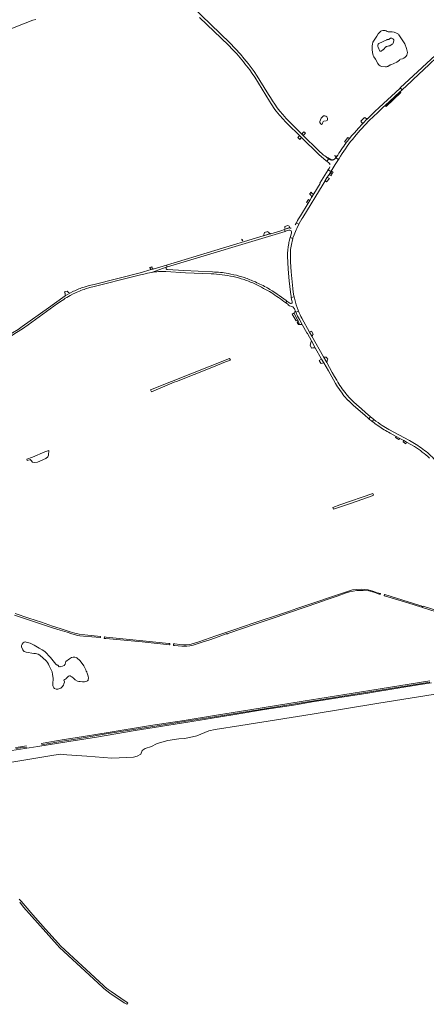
# Model space of a CAD drawing. Header units: metres. Extents: x 166325 to 190320, y 381923 to 404576.
# Tile 12 of 256: x 168913 to 169573, y 383763 to 385362. Entities that reach past the tile are written whole.
import ezdxf

# ---------------------------------------------------------------- set-up
doc = ezdxf.new("R2010")
doc.units = ezdxf.units.M
for name, color, linetype, lineweight in [('B-WE-OG-WATER_BEEK-GV', 8, 'Continuous', 18), ('B-WE-OG-WATER_KANAAL-GV', 8, 'Continuous', 18), ('B-WE-OG-WATER_MEER-GV', 8, 'Continuous', 18), ('B-WE-VH-VERHARDING_ASFALT-GV', 8, 'Continuous', 18), ('B-WE-VH-VERHARDING_BETON-GV', 8, 'Continuous', 18), ('B-WE-VH-VERHARDING_BETONSTRAATSTEEN-GV', 8, 'Continuous', 18), ('B-WE-VH-VERHARDING_FUNDERING_ZAND-GV', 8, 'Continuous', 18), ('B-WE-VH-VERHARDING_HALFVERHARDING-GV', 8, 'Continuous', 18), ('B-WE-VH-VERHARDING_STRAATBAKSTEEN-GV', 8, 'Continuous', 18)]:
    doc.layers.add(name, color=color, linetype=linetype, lineweight=lineweight)

msp = doc.modelspace()

# ---------------------------------------------------------------- linework, layer by layer
at = {"layer": 'B-WE-OG-WATER_BEEK-GV', "flags": 128}
for points in [[(169297.028, 384380.975), (169329.071, 384391.695), (169351.068, 384399.449), (169374.673, 384407.566), (169398.756, 384415.632), (169408.641, 384419.245), (169418.796, 384422.693), (169428.17, 384425.7), (169442.787, 384430.941), (169448.2, 384432.559), (169454.109, 384434.001), (169460.192, 384434.902), (169466.269, 384435.173), (169470.636, 384435.102), (169479.583, 384434.19), (169482.059, 384433.71), (169485.666, 384432.616), (169489.23, 384431.651), (169496.499, 384429.057), (169497.983, 384428.931), (169498.373, 384429.138), (169498.697, 384430.056), (169498.609, 384430.313), (169497.143, 384430.287), (169495.786, 384430.432), (169493.077, 384431.303), (169485.917, 384434.069), (169478.836, 384435.896), (169472.108, 384436.719), (169467.153, 384437.149), (169459.881, 384436.712), (169453.342, 384435.808), (169449.917, 384435.023), (169438.438, 384431.365), (169420.881, 384425.441), (169390.178, 384414.858), (169377.676, 384410.469), (169363.056, 384405.658), (169351.14, 384401.366), (169341.43, 384398.199), (169292.139, 384381.761), (169260.451, 384370.812), (169231.456, 384361.189), (169203.629, 384351.817), (169195.07, 384348.708), (169189.176, 384347.344), (169183.416, 384346.55), (169179.223, 384346.617), (169173.013, 384347.21), (169164.78, 384348.227), (169162.891, 384348.223), (169162.565, 384346.037), (169162.592, 384345.563), (169164.164, 384345.532), (169176.078, 384344.686), (169184.031, 384344.314), (169189.259, 384344.979), (169194.719, 384346.051), (169210.538, 384351.553), (169221.522, 384354.9), (169235.257, 384359.674), (169248.091, 384364.287), (169249.425, 384364.742), (169249.659, 384364.822), (169249.953, 384364.704), (169250.286, 384364.559), (169250.433, 384364.493), (169250.504, 384364.526), (169250.554, 384364.671), (169250.666, 384364.949), (169250.785, 384365.206)], [(169565.118, 384407.956), (169565.216, 384408.267), (169566.863, 384407.752), (169567.192, 384408.802), (169565.544, 384409.317), (169565.643, 384409.634), (169564.741, 384409.961), (169562.615, 384410.373), (169505.575, 384428.216), (169505.168, 384428.161), (169504.764, 384426.691), (169505.031, 384426.475), (169537.554, 384416.781), (169553.446, 384411.877)], [(169567.029, 384407.7), (169566.91, 384407.318), (169589.119, 384400.313), (169617.018, 384391.705), (169624.275, 384389.364), (169624.925, 384389.23), (169625.233, 384389.316), (169625.75, 384391.032), (169625.516, 384391.398), (169618.494, 384393.398), (169593.284, 384401.355), (169567.798, 384409.549), (169567.607, 384408.976), (169567.431, 384408.985), (169567.357, 384408.75), (169567.192, 384408.802), (169566.863, 384407.752)], [(169052.691, 384357.045), (169111.928, 384351.522), (169156.039, 384346.596), (169156.463, 384346.678), (169156.789, 384348.864), (169156.429, 384348.988), (169154.95, 384348.804), (169107.531, 384353.645), (169080.241, 384356.308), (169053.34, 384359.371), (169051.143, 384359.488), (169050.713, 384359.301), (169050.354, 384357.484), (169050.808, 384357.146)]]:
    msp.add_lwpolyline(points, close=True, dxfattribs=at)
msp.add_lwpolyline([(168904.321, 384395.054), (168966.174, 384374.254), (168978.6, 384370.233), (168989.967, 384367.004), (168997.7, 384364.493), (169002.069, 384363.204), (169006.633, 384362.046), (169010.518, 384361.472), (169016.368, 384360.957), (169043.475, 384358.324), (169043.907, 384358.699), (169044.251, 384359.458), (169044.002, 384360.342), (169018.846, 384362.681), (169009.317, 384363.977), (169002.317, 384365.505), (168994.82, 384367.531), (168978.594, 384373.066), (168966.327, 384377.13), (168948.21, 384383.605), (168927.847, 384390.252), (168905.472, 384397.834)], dxfattribs=at)
at = {"layer": 'B-WE-OG-WATER_KANAAL-GV', "flags": 128}
for points in [[(169581.186, 384284.975), (169562.993, 384282.097), (169487.336, 384269.897), (169477.991, 384268.44), (169432.865, 384261.09), (169398.385, 384255.607), (169390.922, 384254.435), (169357.344, 384248.903), (169310.167, 384241.43), (169262.217, 384233.738), (169218.834, 384226.702), (169186.088, 384220.977), (169100.536, 384207.738), (169037.893, 384196.818), (168993.001, 384189.588), (168942.224, 384181.361), (168808.463, 384160.751)], [(168817.745, 384142.81), (168962.061, 384166.259), (168978.714, 384168.873), (168989.389, 384168.237), (169021.831, 384165.65), (169062.501, 384162.818), (169097.457, 384164.093), (169103.406, 384165.891), (169109.338, 384169.009), (169112.007, 384175.288), (169116.709, 384178.245), (169126.721, 384181.491), (169134.951, 384185.787), (169139.745, 384187.31), (169153.327, 384191.136), (169171.504, 384193.823), (169180.329, 384194.741), (169193.299, 384197.206), (169200.709, 384198.926), (169219.99, 384207.045), (169230.246, 384209.178), (169272.034, 384215.812), (169387.531, 384234.261), (169496.156, 384251.821), (169597.395, 384267.973)]]:
    msp.add_lwpolyline(points, dxfattribs=at)
at = {"layer": 'B-WE-OG-WATER_MEER-GV', "flags": 128}
for points in [[(169498.105, 385342.494), (169494.989, 385338.991), (169492.502, 385335.12), (169486.407, 385325.634)], [(169502.5, 385344.5), (169500.293, 385343.87)], [(169515.121, 385342.256), (169512.5, 385342)], [(169524.849, 385340.067), (169520.726, 385341.474), (169517.593, 385342.151)], [(169495.827, 385323.158), (169508.989, 385329.457)], [(169510.213, 385329.808), (169511.627, 385329.938)], [(169512.706, 385330.305), (169515.066, 385331.808)], [(169520.309, 385327.911), (169519.169, 385323.978)], [(169542.35, 385308.5), (169540.858, 385315.087), (169538.133, 385322.709), (169528.557, 385337.451)], [(169497.71, 385311.083), (169494.668, 385317.196)], [(169502.578, 385312.859), (169499.687, 385310.988)], [(169507.177, 385317.653), (169503.331, 385313.523)], [(169510.425, 385319.065), (169508.133, 385318.231)], [(169517.558, 385321.96), (169513.525, 385319.751)], [(169487.737, 385301.882), (169490.375, 385297.879)], [(169490.375, 385297.879), (169494.525, 385290.61)], [(169515.209, 385288.907), (169525.129, 385293.242), (169527.277, 385294.496), (169529.292, 385296.366)], [(169531.273, 385297.606), (169534.25, 385298.494)], [(169536.285, 385299.561), (169538.643, 385301.316)], [(169496.375, 385288.382), (169498.031, 385286.873)], [(169500.378, 385286.074), (169506.859, 385285.505)], [(169508.485, 385285.602), (169509.68, 385285.815)], [(169511.23, 385286.444), (169513.657, 385288.031)]]:
    msp.add_lwpolyline(points, dxfattribs=at)
at = {"layer": 'B-WE-OG-WATER_MEER-GV'}
for points in [[(169500.293, 385343.87, 0.13418555), (169498.105, 385342.494)], [(169509.616, 385342.796, 0.20041033), (169502.5, 385344.5)], [(169512.5, 385342, -0.21423491), (169509.616, 385342.796)], [(169517.593, 385342.151, 0.06349986), (169515.121, 385342.256)], [(169528.557, 385337.451, 0.14832465), (169524.849, 385340.067)], [(169486.407, 385325.634, 0.07426973), (169485.641, 385323.43)], [(169508.989, 385329.457, -0.06289099), (169510.213, 385329.808)], [(169511.627, 385329.938, 0.09933717), (169512.706, 385330.305)], [(169515.066, 385331.808, -0.18382553), (169517.101, 385332.126)], [(169517.101, 385332.126, -0.3525525), (169520.309, 385327.911)], [(169519.169, 385323.978, -0.19372207), (169517.558, 385321.96)], [(169485.641, 385323.43, 0.13041909), (169486.732, 385303.793)], [(169494.668, 385317.196, -0.27910948), (169494.874, 385322.384)], [(169494.874, 385322.384, -0.10023722), (169495.827, 385323.158)], [(169499.687, 385310.988, -0.36773048), (169497.71, 385311.083)], [(169503.331, 385313.523, -0.05856504), (169502.578, 385312.859)], [(169508.133, 385318.231, 0.0899601), (169507.177, 385317.653)], [(169512.244, 385319.36, 0.02025393), (169510.425, 385319.065)], [(169513.525, 385319.751, -0.07273329), (169512.244, 385319.36)], [(169538.643, 385301.316, 0.18556039), (169542.35, 385308.5)], [(169486.732, 385303.793, 0.04247282), (169487.737, 385301.882)], [(169529.292, 385296.366, -0.10781001), (169531.273, 385297.606)], [(169534.25, 385298.494, 0.0652077), (169536.285, 385299.561)], [(169494.525, 385290.61, 0.05102162), (169496.375, 385288.382)], [(169498.031, 385286.873, 0.14183585), (169500.378, 385286.074)], [(169506.859, 385285.505, 0.05598645), (169508.485, 385285.602)], [(169509.68, 385285.815, 0.09335915), (169511.23, 385286.444)], [(169513.657, 385288.031, -0.04370923), (169515.209, 385288.907)]]:
    msp.add_lwpolyline(points, format="xyb", dxfattribs=at)
at = {"layer": 'B-WE-OG-WATER_MEER-GV', "flags": 128}
for points in [[(169401.316, 385199.416), (169399.964, 385196.385), (169400.009, 385194.904), (169401.038, 385193.312), (169402.949, 385191.954), (169404.102, 385192.443), (169404.732, 385193.603), (169404.791, 385195.351), (169405.343, 385196.897), (169406.898, 385197.401), (169410.597, 385197.755), (169412.001, 385198.206), (169412.745, 385199.484), (169412.555, 385201.905), (169411.45, 385204.22), (169409.958, 385205.528), (169408.37, 385206.082), (169406.002, 385205.741), (169404.34, 385204.316), (169402.573, 385201.989)], [(168960.21, 384662.535), (168953.805, 384659.996), (168933.636, 384651.421), (168924.746, 384648.072), (168925.291, 384646.299), (168928.791, 384647.395), (168930.087, 384647.473), (168931.523, 384645.881), (168933.824, 384643.596), (168936.855, 384642.91), (168941.697, 384643.527), (168955.448, 384649.403), (168958.853, 384652.164), (168959.982, 384654.698)], [(168974.62, 384313.499), (168973.581, 384313.86), (168971.588, 384315.283), (168962.821, 384325.909), (168953.563, 384335.714), (168949.205, 384338.651), (168944.821, 384341.095), (168936.709, 384345.925), (168929.803, 384349.139), (168923.717, 384350.969), (168921.737, 384351.31), (168920.256, 384350.872), (168918.476, 384349.697), (168916.978, 384347.614), (168916.148, 384345.73), (168915.938, 384344.425), (168916.169, 384343.472), (168918.038, 384338.411), (168918.889, 384337.166), (168920.402, 384336.004), (168923.565, 384334.918), (168935.723, 384332.741), (168938.393, 384332.551), (168941.032, 384332.222), (168943.18, 384331.496), (168945.811, 384329.686), (168951.266, 384325.28), (168955.493, 384321.222), (168956.621, 384319.892), (168958.105, 384317.743), (168959.612, 384315.147), (168960.854, 384312.424), (168964.223, 384305.942), (168965.504, 384302.629), (168966.439, 384298.559), (168967.23, 384292.685), (168967.295, 384290.824), (168966.691, 384284.191), (168966.655, 384280.431), (168967.062, 384278.811), (168967.667, 384277.814), (168968.525, 384276.71), (168969.494, 384275.93), (168971.953, 384274.858), (168973.702, 384274.576), (168975.075, 384274.762), (168977.991, 384275.641), (168979.755, 384276.534), (168980.588, 384277.171), (168981.908, 384278.558), (168983.916, 384281.367), (168984.848, 384283.41), (168985.753, 384286.277), (168985.813, 384286.956), (168985.045, 384287.984), (168984.863, 384288.981), (168984.95, 384289.729), (168985.336, 384290.343), (168985.844, 384290.622), (168986.984, 384290.82), (168987.776, 384291.13), (168988.636, 384292.26), (168991.466, 384295.494), (168992.077, 384295.932), (168993.838, 384296.332), (168994.703, 384296.238), (168995.594, 384295.744), (168997.365, 384294.568), (169000.188, 384292.395), (169002.776, 384289.788), (169006.73, 384287.649), (169009.01, 384287.198), (169011.326, 384286.98), (169014.897, 384286.484), (169016.988, 384286.466), (169018.146, 384286.569), (169020.002, 384286.987), (169021.96, 384287.541), (169023.133, 384288.372), (169023.891, 384289.366), (169024.228, 384290.829), (169024.396, 384292.654), (169023.975, 384295.78), (169022.293, 384300.831), (169022.184, 384301.872), (169021.909, 384302.874), (169021.021, 384303.862), (169020.298, 384306.181), (169017.202, 384312.483), (169010.865, 384320.781), (169005.631, 384325.363), (169004.835, 384325.852), (169002.424, 384326.498), (169000.001, 384326.486), (168997.29, 384325.902), (168993.884, 384324.203), (168987.815, 384319.754), (168986.775, 384315.387), (168985.372, 384313.237), (168979.673, 384311.087), (168978.78, 384311.372), (168977.222, 384311.208)]]:
    msp.add_lwpolyline(points, close=True, dxfattribs=at)
at = {"layer": 'B-WE-VH-VERHARDING_ASFALT-GV', "flags": 128}
for points in [[(169397.204, 385150.238), (169373.362, 385173.847), (169370.891, 385176.294), (169351.491, 385195.503), (169345.663, 385201.62), (169340.002, 385207.891), (169335.357, 385213.334), (169330.962, 385218.98), (169327.013, 385224.675), (169323.188, 385230.453), (169319.979, 385235.516), (169316.865, 385240.637), (169303.001, 385262.974), (169298.456, 385270.443), (169293.622, 385277.729), (169288.682, 385284.433), (169283.563, 385291.001), (169277.492, 385298.576), (169271.133, 385305.91), (169262.629, 385315.177), (169253.916, 385324.246), (169192.361, 385383.704)], [(169204.707, 385365.756), (169251.651, 385320.461), (169258.527, 385313.466), (169265.198, 385306.274)], [(169607.53, 385322.59), (169607.249, 385322.351), (169606.962, 385322.085), (169602.102, 385317.565), (169530.646, 385251.113), (169533.731, 385248.28), (169548.742, 385262.246), (169551.463, 385264.778), (169577.696, 385289.185), (169583.29, 385294.389), (169584.543, 385295.555), (169586.964, 385297.808), (169610.214, 385319.439), (169610.853, 385320.022)], [(169286.287, 385280.306), (169290.475, 385274.489), (169294.509, 385268.564), (169318.597, 385229.473), (169321.279, 385225.305)], [(169492.464, 385209.886), (169503.144, 385219.822), (169506.192, 385222.658), (169529.665, 385244.497), (169533.179, 385247.767), (169533.356, 385247.931), (169533.731, 385248.28), (169530.646, 385251.113), (169529.87, 385250.392), (169496.321, 385219.192), (169489.466, 385212.812), (169482.713, 385206.326), (169477.252, 385200.942), (169475.067, 385198.787), (169472.02, 385195.645), (169469.733, 385193.235), (169469.122, 385192.563), (169463.063, 385185.899), (169456.493, 385178.475), (169452.348, 385173.796), (169448.327, 385169.01), (169445.053, 385164.915), (169443.142, 385162.36), (169442.958, 385162.114)], [(169329.269, 385213.535), (169334.849, 385206.885), (169340.558, 385200.345), (169344.336, 385196.251), (169348.307, 385192.344), (169367.035, 385173.985), (169370.406, 385170.679), (169398.4, 385143.224), (169410.27, 385132.789), (169411.526, 385131.976), (169414.65, 385136.144), (169412.216, 385137.686), (169412.191, 385137.702)], [(169453.106, 385167.646), (169459.37, 385175.092), (169465.76, 385182.43)], [(169417.701, 385134.582), (169414.869, 385136.006), (169414.65, 385136.144), (169411.526, 385131.976), (169412.781, 385131.162), (169414.183, 385130.08), (169415.41, 385128.802)], [(169413.625, 385117.991), (169418.102, 385115.241), (169418.359, 385115.651), (169418.723, 385116.231), (169425.211, 385126.592), (169430.597, 385135.022), (169426.333, 385137.763), (169426.191, 385137.564), (169425.233, 385136.295), (169424.051, 385135.232)], [(169427.346, 385139.181), (169426.333, 385137.763)], [(169426.333, 385137.763), (169430.597, 385135.022), (169431.511, 385136.453)], [(169416.221, 385122.852), (169415.202, 385120.561), (169413.891, 385118.424), (169413.625, 385117.991)], [(169343.613, 385018.131), (169342.645, 385021.13), (169336.931, 385019.322), (169320.552, 385014.409), (169320.043, 385014.256), (169310.06, 385011.261), (169308.269, 385010.722), (169151.428, 384963.502), (169152.402, 384960.395)], [(169349.309, 385023.406), (169343.945, 385021.596), (169342.645, 385021.13), (169343.613, 385018.131), (169346.072, 385018.873), (169348.132, 385019.495), (169349.916, 385019.889), (169351.517, 385020.02)], [(169353.392, 385023.293), (169351.734, 385023.661)], [(169362.78, 385023.102), (169366.193, 385029.658), (169362.104, 385031.877), (169360.273, 385028.571)], [(169152.801, 384960.532), (169343.613, 385018.131)], [(169354.517, 384999.786), (169355.011, 385001.992), (169356.336, 385006.675), (169351.934, 385008.035), (169350.275, 385002.285), (169349.793, 385000), (169349.58, 384998.371)], [(169353.971, 385015.093), (169351.934, 385008.035), (169356.336, 385006.675), (169356.552, 385007.439), (169358.37, 385012.801)], [(169347.771, 384977.261), (169348.102, 384968.127), (169348.831, 384956.57), (169350.435, 384937.998), (169352.411, 384919.461), (169353.524, 384912.336), (169353.804, 384910.916), (169358.372, 384911.952), (169358.095, 384913.242)], [(169358.095, 384913.242), (169358.091, 384913.259), (169357.044, 384919.245), (169356.251, 384925.27), (169353.751, 384952.273), (169352.586, 384968.98), (169352.413, 384973.354), (169352.341, 384977.73)], [(169019.987, 384924.811), (169026.996, 384926.978), (169034.078, 384928.89), (169098.031, 384944.644), (169109.221, 384947.473), (169114.591, 384948.672), (169120.644, 384950.195), (169126.759, 384951.442), (169152.368, 384960.381), (169152.402, 384960.395), (169151.428, 384963.502), (169129.664, 384956.95), (169126.549, 384956.011), (169108.731, 384950.642), (169033.791, 384932.002), (169025.723, 384930.047), (169017.724, 384927.823)], [(169152.368, 384960.381), (169126.759, 384951.442)], [(169226.101, 384952.322), (169179.161, 384954.392), (169152.63, 384956.062)], [(169150.223, 384952.793), (169181.861, 384951.113), (169223.541, 384949.233)], [(169260.325, 384947.833), (169255.849, 384948.828), (169251.348, 384949.702)], [(169000.194, 384920.817), (168994.522, 384917.835), (168990.723, 384915.656), (168986.98, 384913.383), (168983.034, 384910.845), (168959.883, 384894.175), (168917.2, 384863.652), (168910.34, 384859.023), (168901.4, 384853.313), (168864.17, 384829.841), (168844.98, 384816.734), (168808.035, 384790.635), (168809.892, 384788.007)], [(168995.048, 384914.116), (169000, 384916.754)], [(169358.372, 384911.952), (169353.804, 384910.916), (169354.921, 384905.261), (169355.16, 384904.081)], [(168821.757, 384796.443), (168856.93, 384821.362), (168876.77, 384834.133), (168908.004, 384853.741), (168917.7, 384860.063), (168926.69, 384866.262), (168974.3, 384900.781)], [(169344.692, 384902.252), (169346.589, 384905.017), (169345.513, 384905.808)], [(169353.75, 384901.062), (169352.555, 384901.119), (169351.411, 384901.472), (169346.589, 384905.017), (169344.692, 384902.252)], [(169351.166, 384897.36), (169354.755, 384896.329)], [(169359.987, 384889.427), (169361.177, 384886.803), (169365.611, 384888.528)], [(169365.611, 384888.528), (169361.177, 384886.803), (169364.122, 384880.31), (169367.088, 384875.011), (169371.509, 384867.086), (169372.131, 384865.979), (169379.15, 384853.477), (169379.871, 384852.196), (169386.562, 384840.303), (169392.842, 384829.14), (169403.1, 384810.904), (169406.616, 384804.654), (169413.978, 384791.569), (169419.375, 384781.975), (169422.253, 384776.86), (169425.545, 384771.308), (169428.935, 384765.816)], [(169387.418, 384847.722), (169383.521, 384854.689), (169370.991, 384877.092)], [(169427.496, 384776.291), (169423.849, 384782.558), (169420.321, 384788.892), (169411.26, 384805.092), (169406.091, 384814.334), (169387.418, 384847.722)], [(169437.611, 384753.914), (169437.42, 384753.452), (169439.761, 384750.552), (169445.708, 384743.961), (169446.491, 384743.113), (169446.801, 384743.372), (169449.039, 384741.129), (169451.251, 384738.914), (169454.451, 384735.972), (169473.879, 384718.915)], [(169481.35, 384718.023), (169479.215, 384719.88), (169462.717, 384734.234)], [(169479.634, 384713.906), (169482.414, 384717.098)], [(169485.214, 384709.377), (169487.84, 384712.623)], [(169545.521, 384678.352), (169512.393, 384696.437), (169506.922, 384699.572), (169501.556, 384702.883)], [(169514.16, 384690.703), (169524.14, 384685.102), (169529.75, 384682.053), (169536.414, 384678.388), (169540.996, 384675.918), (169553.784, 384668.72)], [(168912.975, 383928.608), (168919.42, 383920.729), (168973.611, 383859.421), (168977.827, 383855.03), (169046.727, 383791.011), (169049.775, 383788.328), (169054.54, 383784.538), (169059.511, 383781.045), (169082.76, 383765.441), (169086.891, 383762.859), (169088.478, 383765.404), (169084.432, 383767.932), (169061.183, 383783.536), (169056.336, 383786.941), (169051.711, 383790.619), (169048.754, 383793.223), (168979.929, 383857.17), (168975.836, 383861.434), (168955.012, 383884.992), (168930.566, 383912.647), (168928.204, 383915.319), (168921.744, 383922.627), (168915.206, 383930.614), (168913.745, 383932.129), (168912.209, 383933.515)]]:
    msp.add_lwpolyline(points, dxfattribs=at)
at = {"layer": 'B-WE-VH-VERHARDING_ASFALT-GV'}
for points in [[(169265.198, 385306.274, -0.01974349), (169286.287, 385280.306)], [(169321.279, 385225.305, 0.03431456), (169329.269, 385213.535)], [(169465.76, 385182.43, -0.0292836), (169492.464, 385209.886)], [(169431.511, 385136.453, -0.03618487), (169453.106, 385167.646)], [(169412.191, 385137.702, -0.03629703), (169397.204, 385150.238)], [(169442.958, 385162.114, 0.01969527), (169427.346, 385139.181)], [(169424.051, 385135.232, -0.28819978), (169417.701, 385134.582)], [(169415.41, 385128.802, -0.16826187), (169416.58, 385126.344)], [(169351.734, 385023.661, 0.11682033), (169349.309, 385023.406)], [(169351.517, 385020.02, -0.37008001), (169354.271, 385017.441)], [(169358.37, 385012.801, -0.03610393), (169362.78, 385023.102)], [(169354.271, 385017.441, -0.08697854), (169353.971, 385015.093)], [(169349.58, 384998.371, 0.05887996), (169347.771, 384977.261)], [(169352.341, 384977.73, -0.06220814), (169354.517, 384999.786)], [(169150.721, 384957.293, -0.26003898), (169150.761, 384959.162)], [(169152.63, 384956.062, -0.17963223), (169150.721, 384957.293)], [(169150.761, 384959.162, -0.12880511), (169152.368, 384960.381)], [(169126.759, 384951.442, -0.07079018), (169150.223, 384952.793)], [(169223.541, 384949.233, -0.02366572), (169241.459, 384947.819)], [(169251.348, 384949.702, 0.03747317), (169226.101, 384952.322)], [(169241.459, 384947.819, -0.02379563), (169259.315, 384944.684)], [(169259.315, 384944.684, -0.0314645), (169277.088, 384939.783)], [(169277.828, 384943.043, 0.02971927), (169260.325, 384947.833)], [(169277.088, 384939.783, -0.03769766), (169295.767, 384932.233)], [(169295.479, 384935.972, 0.02126041), (169277.828, 384943.043)], [(169000, 384916.754, -0.03887149), (169019.987, 384924.811)], [(169017.724, 384927.823, 0.03741811), (169000.194, 384920.817)], [(169315.307, 384926.293, 0.0254588), (169295.479, 384935.972)], [(169295.767, 384932.233, -0.01547734), (169321.417, 384918.664)], [(169345.513, 384905.808, 0.02203107), (169315.307, 384926.293)], [(168974.3, 384900.781, -0.03458331), (168995.048, 384914.116)], [(169321.417, 384918.664, -0.01282104), (169344.692, 384902.252)], [(169363.222, 384894.75, -0.0291897), (169358.372, 384911.952)], [(169344.692, 384902.252, -0.00369708), (169351.166, 384897.36)], [(169355.22, 384902.011, -0.25507357), (169353.75, 384901.062)], [(169354.755, 384896.329, -0.10151656), (169357.242, 384894.513)], [(169355.16, 384904.081, -0.18551944), (169355.22, 384902.011)], [(169357.242, 384894.513, -0.12959821), (169359.987, 384889.427)], [(169365.611, 384888.528, -0.01267898), (169363.222, 384894.75)], [(169370.991, 384877.092, -0.02399642), (169365.611, 384888.528)], [(169442.669, 384754.316, -0.04554842), (169427.496, 384776.291)], [(169428.935, 384765.816, 0.02925175), (169437.611, 384753.914)], [(169446.663, 384749.695, -0.00987335), (169442.669, 384754.316)], [(169462.717, 384734.234, -0.03595094), (169446.663, 384749.695)], [(169473.879, 384718.915, 0.00891443), (169479.634, 384713.906)], [(169482.414, 384717.098, -0.001466), (169481.35, 384718.023)], [(169487.84, 384712.623, -0.01059456), (169482.414, 384717.098)], [(169479.634, 384713.906, 0.00841001), (169485.214, 384709.377)], [(169485.214, 384709.377, 0.01411326), (169494.99, 384702.147)], [(169501.556, 384702.883, -0.02549899), (169487.84, 384712.623)], [(169494.99, 384702.147, 0.03161725), (169514.16, 384690.703)], [(169567.398, 384664.572, 0.04069028), (169545.521, 384678.352)], [(169553.784, 384668.72, -0.04168499), (169578.237, 384649.918)], [(169587.801, 384646.563, 0.04446454), (169567.398, 384664.572)]]:
    msp.add_lwpolyline(points, format="xyb", dxfattribs=at)
at = {"layer": 'B-WE-VH-VERHARDING_ASFALT-GV', "flags": 128}
for points in [[(169362.104, 385031.877), (169366.193, 385029.658), (169366.859, 385030.936), (169371.16, 385038.65), (169372.431, 385040.613), (169405.471, 385095.073), (169408.77, 385100.342), (169408.974, 385100.667), (169412.321, 385106.011), (169415.03, 385110.335), (169415.258, 385110.7), (169416.306, 385112.374), (169416.36, 385112.461), (169417.363, 385114.061), (169417.76, 385114.695), (169418.102, 385115.241), (169413.625, 385117.991), (169400.271, 385096.243), (169400.571, 385095.852), (169390.346, 385079.122), (169389.533, 385077.792), (169387.752, 385074.878), (169386.654, 385073.081), (169383.882, 385068.546), (169380.993, 385063.818), (169368.651, 385043.623), (169367.501, 385041.543), (169365.775, 385038.55), (169363.881, 385035.66), (169362.301, 385032.233)], [(169386.156, 385076.415), (169386.401, 385075.415), (169386.565, 385073.895), (169386.654, 385073.081), (169387.752, 385074.878), (169389.533, 385077.792), (169390.346, 385079.122), (169389.76, 385079.122), (169389.561, 385079.122), (169388.971, 385079.176), (169388.36, 385079.316), (169388.04, 385079.486), (169387.688, 385079.673), (169387.123, 385080.198), (169385.994, 385081.63), (169383.586, 385078.799), (169384.595, 385077.989), (169385.735, 385077.074)], [(168993.013, 384918.428), (168992.097, 384918.901), (168990.894, 384919.742), (168989.927, 384920.881), (168985.539, 384919.73), (168986.341, 384918.524), (168986.59, 384918), (168986.838, 384917.476), (168987.005, 384916.27), (168986.98, 384913.383), (168990.723, 384915.656), (168994.522, 384917.835)]]:
    msp.add_lwpolyline(points, close=True, dxfattribs=at)
at = {"layer": 'B-WE-VH-VERHARDING_BETON-GV', "flags": 128}
for points in [[(169224.824, 384797.199), (169247.202, 384806.05), (169255.091, 384809.17), (169253.634, 384811.792), (169159.318, 384774.36), (169125.561, 384760.74), (169126.809, 384757.736), (169163.626, 384773.016), (169167.674, 384774.313)], [(169487.124, 384589.538), (169486.155, 384592.362), (169432.41, 384573.808), (169421.278, 384569.965), (169422.507, 384566.959), (169451.612, 384576.854), (169484.936, 384588.787)]]:
    msp.add_lwpolyline(points, close=True, dxfattribs=at)
for points in [[(169578.486, 384288.025), (169481.05, 384272.358), (169373.256, 384255.007), (169286.273, 384240.938), (169229.191, 384231.794), (169179.81, 384223.975), (169125.551, 384215.418), (169056.386, 384204.383), (169003.085, 384195.66), (168985.311, 384192.676), (168947.906, 384186.211)], [(169180.049, 384222.004), (169229.175, 384229.82), (169286.787, 384238.992), (169373.432, 384252.994), (169481.19, 384270.367), (169578.9, 384286.083)], [(168948.26, 384184.248), (168985.669, 384190.723), (169003.395, 384193.707), (169056.689, 384202.416), (169125.818, 384213.474), (169180.049, 384222.004)], [(168924.181, 384182.491), (168914.263, 384181.249), (168906.427, 384180.122)], [(168906.643, 384178.128), (168914.519, 384179.268), (168924.432, 384180.526)]]:
    msp.add_lwpolyline(points, dxfattribs=at)
at = {"layer": 'B-WE-VH-VERHARDING_BETONSTRAATSTEEN-GV', "flags": 128}
for points in [[(169367.621, 385167.491), (169368.77, 385168.927), (169370.065, 385170.313), (169370.406, 385170.679), (169367.035, 385173.985), (169366.773, 385173.542), (169365.918, 385172.095), (169364.69, 385170.394)], [(169420.664, 385115.015), (169419.146, 385115.966), (169417.787, 385113.796), (169420.703, 385111.969), (169422.049, 385114.148)], [(169408.77, 385100.342), (169409.192, 385100.073), (169411.164, 385098.817), (169415.707, 385103.882), (169413.772, 385105.103), (169412.745, 385105.746), (169412.321, 385106.011), (169408.974, 385100.667)], [(169416.784, 385112.195), (169415.453, 385110.07), (169418.393, 385108.229), (169419.71, 385110.362)], [(169315.943, 385017.844), (169310.531, 385016.186), (169308.466, 385011.199), (169310.277, 385011.744), (169319.648, 385014.547), (169316.487, 385016.871)], [(169364.818, 384872.256), (169363.259, 384870.31), (169365.381, 384866.746), (169367.291, 384866.852)], [(169387.418, 384847.722), (169388.074, 384849.335), (169388.761, 384850.524), (169389.583, 384851.07), (169386.72, 384856.31), (169383.521, 384854.689)], [(169386.562, 384840.303), (169385.845, 384839.184), (169384.467, 384833.27), (169386.829, 384828.704), (169388.945, 384829.056), (169390.129, 384829.157), (169390.559, 384829.193), (169392.842, 384829.14)], [(169403.1, 384810.904), (169399.033, 384808.637), (169399.758, 384807.314), (169401.871, 384803.915), (169402.086, 384803.685), (169406.616, 384804.654)], [(169524.14, 384685.102), (169523.911, 384684.768), (169523.136, 384683.415), (169528.524, 384680.011), (169528.677, 384680.243), (169529.55, 384681.694), (169529.75, 384682.053)], [(169540.996, 384675.918), (169536.414, 384678.388), (169536.216, 384678.043), (169535.182, 384676.25), (169539.485, 384673.347), (169540.818, 384675.549)]]:
    msp.add_lwpolyline(points, close=True, dxfattribs=at)
for points in [[(169356.981, 384885.047), (169355.16, 384883.914), (169361.745, 384872.853), (169363.837, 384873.987), (169358.279, 384885.294)], [(169358.279, 384885.294), (169363.837, 384873.987), (169364.818, 384872.256), (169367.291, 384866.852), (169369.829, 384866.993), (169371.509, 384867.086), (169367.088, 384875.011), (169364.122, 384880.31)], [(169364.122, 384880.31), (169361.177, 384886.803), (169359.987, 384889.427)]]:
    msp.add_lwpolyline(points, dxfattribs=at)
at = {"layer": 'B-WE-VH-VERHARDING_BETONSTRAATSTEEN-GV'}
for points in [[(169357.611, 384884.969, -0.1085073), (169356.981, 384885.047)], [(169358.279, 384885.294, -0.1593988), (169357.611, 384884.969)], [(169358.467, 384885.526, -0.06332881), (169358.279, 384885.294)], [(169359.987, 384889.427, -0.10006447), (169358.467, 384885.526)]]:
    msp.add_lwpolyline(points, format="xyb", dxfattribs=at)
at = {"layer": 'B-WE-VH-VERHARDING_FUNDERING_ZAND-GV', "flags": 128}
for points in [[(169507.665, 385220.959), (169531.64, 385243.873), (169531.261, 385244.059), (169530.638, 385244.185), (169530.006, 385244.131), (169506.52, 385222.28)], [(169127.765, 384958.725), (169127.557, 384958.909), (169127.387, 384959.216), (169127.314, 384959.681), (169127.466, 384960.184), (169127.746, 384960.537), (169123.788, 384959.355), (169124.544, 384959.237), (169124.783, 384958.925), (169124.977, 384958.394), (169124.919, 384957.721), (169126.549, 384956.011), (169129.664, 384956.95), (169129.386, 384957.284), (169128.233, 384958.667)]]:
    msp.add_lwpolyline(points, close=True, dxfattribs=at)
at = {"layer": 'B-WE-VH-VERHARDING_HALFVERHARDING-GV', "flags": 128}
for points in [[(168886.054, 385342.011), (168934.057, 385360.984), (168939.008, 385362.096)], [(169442.958, 385162.114), (169443.142, 385162.36), (169442.697, 385162.602)], [(169417.926, 385135.029), (169415.116, 385136.442), (169412.483, 385138.108), (169412.471, 385138.089), (169412.216, 385137.686), (169414.65, 385136.144), (169414.869, 385136.006), (169417.701, 385134.582)], [(169427.345, 385140.12), (169426.802, 385139.279), (169425.792, 385137.865), (169424.863, 385136.635), (169423.743, 385135.626)], [(169424.051, 385135.232), (169425.233, 385136.295), (169426.191, 385137.564), (169426.333, 385137.763), (169427.346, 385139.181)]]:
    msp.add_lwpolyline(points, dxfattribs=at)
at = {"layer": 'B-WE-VH-VERHARDING_HALFVERHARDING-GV'}
msp.add_lwpolyline([(169423.743, 385135.626, -0.28793331), (169417.926, 385135.029)], format="xyb", dxfattribs=at)
at = {"layer": 'B-WE-VH-VERHARDING_HALFVERHARDING-GV', "flags": 128}
msp.add_lwpolyline([(169410.471, 384814.111), (169408.503, 384814.007), (169407.061, 384814.108), (169406.091, 384814.334), (169411.26, 384805.092), (169412.045, 384807.694), (169412.765, 384809.364), (169413.319, 384810.381)], close=True, dxfattribs=at)
at = {"layer": 'B-WE-VH-VERHARDING_STRAATBAKSTEEN-GV', "flags": 128}
for points in [[(169468.435, 385194.945), (169468.626, 385194.752), (169468.818, 385194.417), (169468.855, 385194.009), (169468.796, 385193.375), (169468.752, 385192.9), (169469.122, 385192.563), (169469.733, 385193.235), (169472.02, 385195.645), (169475.067, 385198.787), (169477.252, 385200.942), (169476.901, 385201.298), (169476.574, 385201.26), (169476.206, 385201.217), (169475.646, 385201.215), (169475.301, 385201.27), (169475.02, 385201.461), (169474.896, 385201.578), (169474.617, 385201.84), (169473.986, 385202.481), (169473.129, 385203.351), (169472.351, 385202.617), (169468.48, 385198.772), (169466.657, 385196.961), (169467.656, 385195.811), (169468.22, 385195.162)], [(169376.713, 385177.539), (169374.217, 385179.883), (169373.735, 385179.363), (169372.496, 385178.026), (169371.231, 385176.661), (169370.891, 385176.294), (169373.362, 385173.847), (169373.698, 385174.218), (169374.73, 385175.354), (169375.835, 385176.572)], [(169440.383, 385163.859), (169442.697, 385162.602), (169443.142, 385162.36), (169445.053, 385164.915), (169448.327, 385169.01), (169447.892, 385169.269), (169447.053, 385169.769), (169445.422, 385170.74)], [(169426.802, 385139.279), (169427.345, 385140.12), (169426.545, 385140.596), (169424.741, 385141.669), (169424.256, 385140.794), (169426.034, 385139.736)], [(169378.657, 385065.246), (169380.566, 385064.079), (169380.993, 385063.818), (169383.882, 385068.546), (169383.455, 385068.806), (169381.736, 385069.857)], [(169275.085, 385003.229), (169274.268, 385005.344), (169273.373, 385005.05), (169274.158, 385002.931)]]:
    msp.add_lwpolyline(points, close=True, dxfattribs=at)
for points in [[(169351.065, 385025.67), (169350.136, 385026.377), (169349.189, 385027.098), (169348.458, 385027.785), (169343.148, 385026.161), (169343.438, 385024.082), (169343.859, 385022.018), (169349.191, 385023.787)], [(169351.618, 385024.033), (169351.065, 385025.67)]]:
    msp.add_lwpolyline(points, dxfattribs=at)

doc.saveas('drawing.dxf')
